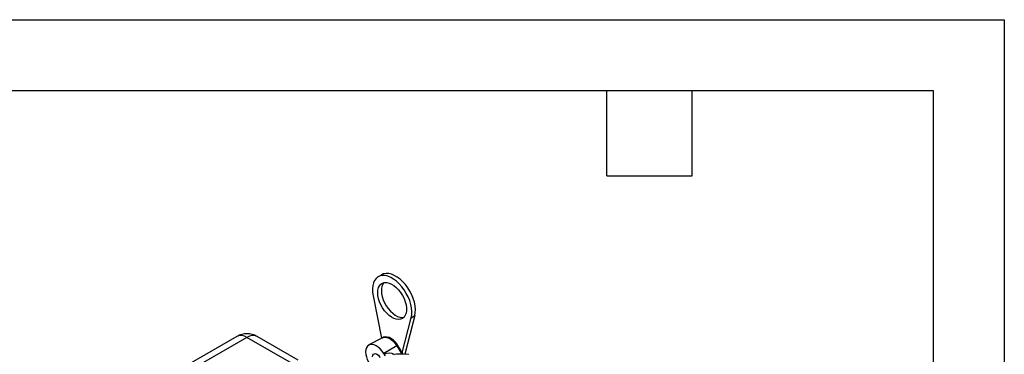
# Model space of a CAD drawing. Header units: inches. Extents: x 0 to 77, y 0 to 59.5.
# Tile 21 of 21: x 52.7 to 77, y 51.2 to 59.5. Entities that reach past the tile are written whole.
import ezdxf

# ---------------------------------------------------------------- set-up
doc = ezdxf.new("R2010")
doc.units = ezdxf.units.IN
doc.header["$LTSCALE"] = 7
doc.header["$MEASUREMENT"] = 0
doc.layers.add('TEXT', color=140, linetype='Continuous', lineweight=25)

msp = doc.modelspace()

# ---------------------------------------------------------------- linework, layer by layer
at = {"color": 7, "linetype": 'Continuous'}
for p, q in [((0.000681, 59.500737), (77.000681, 59.500737)), ((77.000681, 59.500737), (77.000681, 0.000737))]:
    msp.add_line(p, q, dxfattribs=at)
for p, q in [((61.649153, 53.204705), (61.560764, 53.153679)), ((61.433947, 52.68805), (61.643492, 51.637852)), ((62.151632, 51.280884), (62.375525, 52.144488)), ((62.463914, 52.195514), (62.216998, 51.243108)), ((62.375525, 52.144488), (62.463914, 52.195514)), ((58.075209, 51.683328), (56.576142, 50.817935)), ((58.325188, 51.658574), (56.826122, 50.793181)), ((59.440495, 51.014721), (58.325188, 51.658574)), ((59.586925, 51.099253), (58.575168, 51.683328)), ((61.667869, 51.650901), (61.331904, 51.471059)), ((62.022434, 51.447766), (61.698411, 51.261082)), ((61.698411, 51.261082), (61.709313, 51.242842)), ((61.739192, 51.202719), (61.709314, 51.242842)), ((62.022434, 51.447766), (62.143224, 51.24567)), ((62.173091, 51.244981), (62.044691, 51.459809))]:
    msp.add_line(p, q)
at = {"flags": 128}
for points in [[(62.375525, 52.144488), (62.388354, 52.217704), (62.390887, 52.298161), (62.383068, 52.384147), (62.365066, 52.473832), (62.337263, 52.565304), (62.300251, 52.656618), (62.254818, 52.745828), (62.201932, 52.831036), (62.142718, 52.910428), (62.078438, 52.982312), (62.010459, 53.04516), (61.940229, 53.097631), (61.869243, 53.13861), (61.799014, 53.167224), (61.731035, 53.182864), (61.666754, 53.185196), (61.60754, 53.174171), (61.554654, 53.150025), (61.509221, 53.11327), (61.472209, 53.064689), (61.444406, 53.005317), (61.426404, 52.936418), (61.418586, 52.859459), (61.421118, 52.776078), (61.433947, 52.68805)], [(62.463914, 52.195514), (62.476743, 52.26873), (62.479275, 52.349187), (62.471457, 52.435173), (62.453454, 52.524857), (62.425651, 52.61633), (62.388639, 52.707643), (62.343207, 52.796854), (62.29032, 52.882062), (62.231107, 52.961453), (62.166826, 53.033338), (62.098847, 53.096185), (62.028617, 53.148657), (61.957632, 53.189636), (61.887402, 53.21825), (61.819423, 53.233889), (61.755143, 53.236222), (61.695929, 53.225197), (61.649153, 53.204705)], [(61.551183, 52.76194), (61.556268, 52.828002), (61.571379, 52.886292), (61.596079, 52.935133), (61.629659, 52.97312), (61.671152, 52.99916), (61.719366, 53.012504), (61.772912, 53.012768), (61.83025, 52.999945), (61.889731, 52.974403), (61.949644, 52.936877), (62.008265, 52.888447), (62.063907, 52.830505), (62.114971, 52.76472), (62.159986, 52.692983), (62.197659, 52.617358), (62.226904, 52.540021), (62.246881, 52.463197), (62.257016, 52.389095), (62.257016, 52.319847), (62.246881, 52.257446), (62.226904, 52.203687), (62.197659, 52.160116), (62.159986, 52.127987), (62.114971, 52.108224), (62.063907, 52.101395), (62.008265, 52.107697), (61.949644, 52.12695), (61.889731, 52.158598), (61.83025, 52.201731), (61.772912, 52.255109), (61.719366, 52.317196), (61.671152, 52.386206), (61.629659, 52.460153), (61.596079, 52.53691), (61.571379, 52.61427), (61.556268, 52.690006), (61.551183, 52.76194)], [(61.639571, 52.812965), (61.644657, 52.741031), (61.659767, 52.665295), (61.684467, 52.587936), (61.718047, 52.511178), (61.759541, 52.437231), (61.807754, 52.368221), (61.8613, 52.306134), (61.918638, 52.252756), (61.978119, 52.209623), (62.038032, 52.177975), (62.096653, 52.158723), (62.152296, 52.152421), (62.194974, 52.157145)], [(61.698411, 51.261082), (61.658113, 51.320663), (61.612529, 51.37369), (61.563353, 51.418195), (61.512413, 51.452522), (61.461602, 51.475396), (61.412808, 51.485967), (61.367845, 51.483843), (61.328384, 51.469101), (61.29589, 51.442291), (61.271573, 51.404407), (61.256334, 51.356859), (61.250742, 51.301413), (61.255002, 51.24013), (61.268958, 51.175287), (61.292091, 51.109294), (61.319344, 51.052252)], [(61.667869, 51.650901), (61.684071, 51.65811), (61.7282, 51.665981), (61.777301, 51.659856), (61.829301, 51.639994), (61.881999, 51.607234), (61.93317, 51.56296), (61.980651, 51.509045), (62.022434, 51.447766)], [(62.044691, 51.459809), (62.025405, 51.489927), (61.984831, 51.542249), (61.939329, 51.587863), (61.889953, 51.625146), (61.837653, 51.652486), (61.783733, 51.668001), (61.737352, 51.670432), (61.694415, 51.662229), (61.670569, 51.650491)], [(61.422136, 51.180562), (61.427483, 51.21646), (61.443, 51.24267), (61.467169, 51.256627), (61.497624, 51.256965), (61.531384, 51.24365), (61.565143, 51.217987), (61.595598, 51.182487), (61.606383, 51.16593)], [(62.314887, 51.235356), (62.160034, 51.245341), (62.0094, 51.242721), (61.91538, 51.234423)]]:
    msp.add_lwpolyline(points, dxfattribs=at)
for centre, radius, start, end in [((61.920478, 52.830986), 0.281484, 140.625219, 183.6705332), ((58.325188, 51.250303), 0.5, 60.0026883, 119.9973117), ((58.179497, 51.461896), 0.244762, 53.4704317, 115.2191099), ((58.471613, 51.454494), 0.251174, 65.6515204, 125.658938), ((61.825683, 51.001699), 0.267753, 58.0987177, 115.7607445), ((62.135415, 51.265542), 0.214407, 115.0327833, 121.7991862)]:
    msp.add_arc(centre, radius, start, end)
at = {"layer": 'TEXT'}
for p, q in [((1.75, 57.75), (75.25, 57.75)), ((67.2, 55.65), (67.2, 57.75)), ((69.3, 55.65), (69.3, 57.75)), ((75.25, 57.75), (75.25, 1.75)), ((67.2, 55.65), (69.3, 55.65))]:
    msp.add_line(p, q, dxfattribs=at)

doc.saveas('drawing.dxf')
